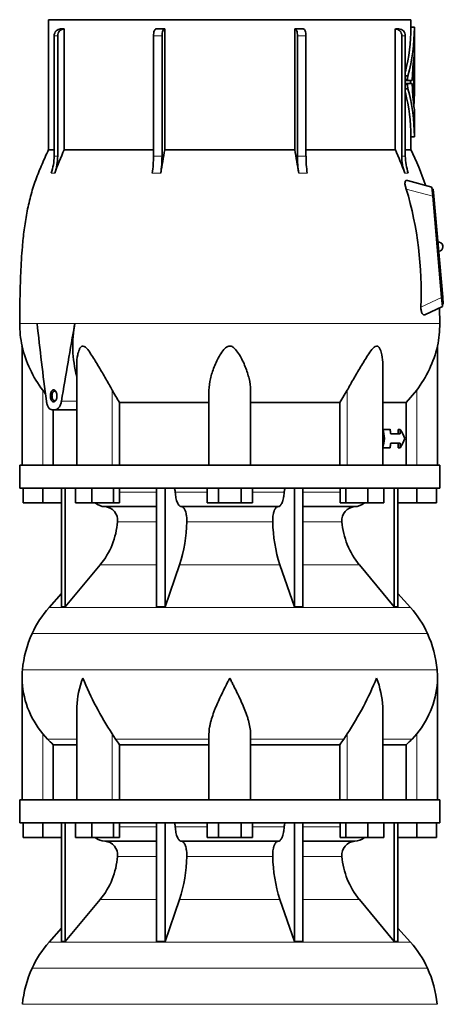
# Model space of a CAD drawing. Header units: millimetres. Extents: x 148 to 904, y -3800 to 2451.
# Tile 27 of 28: x 626 to 810, y 1619 to 2046. Entities that reach past the tile are written whole.
import ezdxf

# ---------------------------------------------------------------- set-up
doc = ezdxf.new("R2010")
doc.units = ezdxf.units.MM
doc.layers.add('VSI134_DIFFUSORE', color=7, linetype='Continuous')
doc.layers.add('VSI134_TESTATA', color=7, linetype='Continuous')

# ---------------------------------------------------------------- blocks, each defined once
blk = doc.blocks.new('SE3')
at = {"layer": 'VSI134_DIFFUSORE', "color": 7, "linetype": 'Continuous', "lineweight": 35}
for p, q in [((808.29, 1852.68), (626.29, 1852.68)), ((626.29, 1852.68), (626.29, 1842.68)), ((808.29, 1842.68), (808.29, 1852.68)), ((626.29, 1842.68), (808.29, 1842.68)), ((627.79, 1836.28), (627.79, 1842.68)), ((627.79, 1836.28), (627.79, 1842.68)), ((636.29, 1836.28), (636.29, 1842.68)), ((644.46, 1842.68), (644.46, 1791.23)), ((645.99, 1842.68), (645.99, 1791.23)), ((650.53, 1836.28), (650.53, 1842.68)), ((657.47, 1836.28), (657.47, 1842.68)), ((666.95, 1836.28), (666.95, 1842.68)), ((669.49, 1836.28), (669.49, 1842.68)), ((685.59, 1842.68), (685.59, 1791.23)), ((689.28, 1842.68), (689.28, 1791.23)), ((707.47, 1836.28), (707.47, 1842.68)), ((712.38, 1836.28), (712.38, 1842.68)), ((722.19, 1836.28), (722.19, 1842.68)), ((727.1, 1836.28), (727.1, 1842.68)), ((745.29, 1842.68), (745.29, 1791.23)), ((748.98, 1842.68), (748.98, 1791.23)), ((765.08, 1836.28), (765.08, 1842.68)), ((767.62, 1836.28), (767.62, 1842.68)), ((777.1, 1836.28), (777.1, 1842.68)), ((784.04, 1836.28), (784.04, 1842.68)), ((788.58, 1842.68), (788.58, 1791.23)), ((790.11, 1842.68), (790.11, 1791.23)), ((798.29, 1836.28), (798.29, 1842.68)), ((806.79, 1836.28), (806.79, 1842.68)), ((636.29, 1836.28), (627.79, 1836.28)), ((644.46, 1836.28), (636.29, 1836.28)), ((657.47, 1836.28), (650.53, 1836.28)), ((666.95, 1836.28), (657.47, 1836.28)), ((663.11, 1834.68), (685.59, 1834.68)), ((669.49, 1836.28), (666.95, 1836.28)), ((696.38, 1834.68), (738.2, 1834.68)), ((712.38, 1836.28), (707.47, 1836.28)), ((722.19, 1836.28), (712.38, 1836.28)), ((727.1, 1836.28), (722.19, 1836.28)), ((748.98, 1834.68), (771.46, 1834.68)), ((767.62, 1836.28), (765.08, 1836.28)), ((777.1, 1836.28), (767.62, 1836.28)), ((784.04, 1836.28), (777.1, 1836.28)), ((798.29, 1836.28), (790.11, 1836.28)), ((806.79, 1836.28), (798.29, 1836.28)), ((645.99, 1791.23), (661.14, 1809.44)), ((689.28, 1791.23), (695.56, 1809.44)), ((739.01, 1809.44), (745.29, 1791.23)), ((773.43, 1809.44), (788.58, 1791.23)), ((644.46, 1797), (638.99, 1790.93)), ((795.58, 1790.93), (790.11, 1797)), ((644.46, 1791.23), (645.99, 1791.23)), ((685.59, 1791.23), (689.28, 1791.23)), ((745.29, 1791.23), (748.98, 1791.23)), ((788.58, 1791.23), (790.11, 1791.23)), ((627.29, 1760.42), (627.29, 1707.68)), ((807.29, 1707.68), (807.29, 1760.42)), ((651.01, 1747.04), (651.01, 1707.68)), ((783.56, 1707.68), (783.56, 1747.04)), ((638.3, 1733.98), (636.29, 1736.28)), ((667.8, 1733.98), (666.37, 1736.28)), ((708.29, 1707.68), (708.29, 1736.28)), ((726.29, 1707.68), (726.29, 1736.28)), ((768.2, 1736.28), (766.78, 1733.98)), ((798.29, 1736.28), (796.28, 1733.98)), ((640.81, 1731.54), (651.01, 1731.54)), ((640.81, 1707.68), (640.81, 1731.54)), ((669.58, 1731.54), (708.29, 1731.54)), ((669.58, 1707.68), (669.58, 1731.54)), ((726.29, 1731.54), (765, 1731.54)), ((765, 1731.54), (765, 1707.68)), ((783.56, 1731.54), (793.76, 1731.54)), ((793.76, 1731.54), (793.76, 1707.68)), ((808.29, 1707.68), (626.29, 1707.68)), ((626.29, 1707.68), (626.29, 1697.68)), ((808.29, 1697.68), (808.29, 1707.68)), ((626.29, 1697.68), (808.29, 1697.68)), ((627.79, 1691.28), (627.79, 1697.68)), ((627.79, 1691.28), (627.79, 1697.68)), ((636.29, 1691.28), (636.29, 1697.68)), ((644.46, 1697.68), (644.46, 1646.23)), ((645.99, 1697.68), (645.99, 1646.23)), ((650.53, 1691.28), (650.53, 1697.68)), ((657.47, 1691.28), (657.47, 1697.68)), ((666.95, 1691.28), (666.95, 1697.68)), ((669.49, 1691.28), (669.49, 1697.68)), ((685.59, 1697.68), (685.59, 1646.23)), ((689.28, 1697.68), (689.28, 1646.23)), ((707.47, 1691.28), (707.47, 1697.68)), ((712.38, 1691.28), (712.38, 1697.68)), ((722.19, 1691.28), (722.19, 1697.68)), ((727.1, 1691.28), (727.1, 1697.68)), ((745.29, 1697.68), (745.29, 1646.23)), ((748.98, 1697.68), (748.98, 1646.23)), ((765.08, 1691.28), (765.08, 1697.68)), ((767.62, 1691.28), (767.62, 1697.68)), ((777.1, 1691.28), (777.1, 1697.68)), ((784.04, 1691.28), (784.04, 1697.68)), ((788.58, 1697.68), (788.58, 1646.23)), ((790.11, 1697.68), (790.11, 1646.23)), ((798.29, 1691.28), (798.29, 1697.68)), ((806.79, 1691.28), (806.79, 1697.68)), ((636.29, 1691.28), (627.79, 1691.28)), ((644.46, 1691.28), (636.29, 1691.28)), ((657.47, 1691.28), (650.53, 1691.28)), ((666.95, 1691.28), (657.47, 1691.28)), ((663.11, 1689.68), (685.59, 1689.68)), ((669.49, 1691.28), (666.95, 1691.28)), ((696.38, 1689.68), (738.2, 1689.68)), ((712.38, 1691.28), (707.47, 1691.28)), ((722.19, 1691.28), (712.38, 1691.28)), ((727.1, 1691.28), (722.19, 1691.28)), ((748.98, 1689.68), (771.46, 1689.68)), ((767.62, 1691.28), (765.08, 1691.28)), ((777.1, 1691.28), (767.62, 1691.28)), ((784.04, 1691.28), (777.1, 1691.28)), ((798.29, 1691.28), (790.11, 1691.28)), ((806.79, 1691.28), (798.29, 1691.28)), ((645.99, 1646.23), (661.14, 1664.44)), ((689.28, 1646.23), (695.56, 1664.44)), ((739.01, 1664.44), (745.29, 1646.23)), ((773.43, 1664.44), (788.58, 1646.23)), ((644.46, 1652), (638.99, 1645.93)), ((795.58, 1645.93), (790.11, 1652)), ((644.46, 1646.23), (645.99, 1646.23)), ((685.59, 1646.23), (689.28, 1646.23)), ((745.29, 1646.23), (748.98, 1646.23)), ((788.58, 1646.23), (790.11, 1646.23))]:
    blk.add_line(p, q, dxfattribs=at)
at = {"layer": 'VSI134_DIFFUSORE', "color": 4, "linetype": 'Continuous', "lineweight": 9}
for p, q in [((669.49, 1840.91), (685.59, 1840.91)), ((693.71, 1840.91), (707.47, 1840.91)), ((727.1, 1840.91), (740.86, 1840.91)), ((748.98, 1840.91), (765.08, 1840.91)), ((685.59, 1828.14), (668.66, 1828.14)), ((735.9, 1828.14), (698.68, 1828.14)), ((765.91, 1828.14), (748.98, 1828.14)), ((661.14, 1809.44), (685.59, 1809.44)), ((695.56, 1809.44), (739.01, 1809.44)), ((748.98, 1809.44), (773.43, 1809.44)), ((638.99, 1790.93), (795.58, 1790.93)), ((802.95, 1779.67), (631.62, 1779.67)), ((627.46, 1764.04), (807.11, 1764.04)), ((636.29, 1707.68), (636.29, 1736.28)), ((651.01, 1733.98), (638.3, 1733.98)), ((666.37, 1707.68), (666.37, 1736.28)), ((708.29, 1733.98), (667.8, 1733.98)), ((726.29, 1733.98), (766.78, 1733.98)), ((768.2, 1707.68), (768.2, 1736.28)), ((783.56, 1733.98), (796.28, 1733.98)), ((798.29, 1707.68), (798.29, 1736.28)), ((669.49, 1695.91), (685.59, 1695.91)), ((693.71, 1695.91), (707.47, 1695.91)), ((727.1, 1695.91), (740.86, 1695.91)), ((748.98, 1695.91), (765.08, 1695.91)), ((685.59, 1683.14), (668.66, 1683.14)), ((735.9, 1683.14), (698.68, 1683.14)), ((765.91, 1683.14), (748.98, 1683.14)), ((661.14, 1664.44), (685.59, 1664.44)), ((695.56, 1664.44), (739.01, 1664.44)), ((748.98, 1664.44), (773.43, 1664.44)), ((638.99, 1645.93), (795.58, 1645.93)), ((802.95, 1634.67), (631.62, 1634.67)), ((627.46, 1619.04), (807.11, 1619.04))]:
    blk.add_line(p, q, dxfattribs=at)
at = {"layer": 'VSI134_DIFFUSORE', "color": 7, "linetype": 'Continuous', "lineweight": 35}
for centre, radius, start, end in [((663.34, 1841.36), 6.68, 230.2819, 268.0094), ((662.83, 1828.82), 5.87, 353.3223, 87.2173), ((771.72, 1828.84), 5.85, 92.5772, 186.8833), ((771.22, 1841.37), 6.69, 272.0607, 309.722), ((635.35, 1830.66), 33.4, 320.5472, 355.6594), ((633.72, 1829.34), 64.97, 342.1602, 358.9354), ((802.36, 1829.59), 66.48, 181.2569, 197.6475), ((799.32, 1830.71), 33.51, 184.3996, 219.3938), ((671.69, 1761.48), 44, 138, 155.5912), ((762.89, 1761.48), 44, 24.4088, 42), ((676.24, 1759.42), 49, 155.5912, 174.5826), ((758.33, 1759.42), 49, 5.4174, 24.4088), ((665.79, 1760.41), 38.5, 174.5826, 180.0016), ((768.79, 1760.41), 38.5, 359.9671, 5.4174), ((665.94, 1761.08), 38.66, 180.9958, 219.9106), ((779.47, 1811.35), 135.74, 202.0412, 213.5763), ((655.1, 1811.35), 135.74, 326.4237, 337.9588), ((768.63, 1761.08), 38.66, 320.0894, 359.0042), ((700.91, 1756.2), 39.88, 213.8582, 218.2062), ((733.66, 1756.2), 39.88, 321.7938, 326.1418), ((663.34, 1696.36), 6.68, 230.2819, 268.0094), ((662.83, 1683.82), 5.87, 353.3223, 87.2173), ((771.72, 1683.84), 5.85, 92.5772, 186.8833), ((771.22, 1696.37), 6.69, 272.0607, 309.722), ((635.35, 1685.66), 33.4, 320.5472, 355.6594), ((633.72, 1684.34), 64.97, 342.1602, 358.9354), ((802.36, 1684.59), 66.48, 181.2569, 197.6475), ((799.32, 1685.71), 33.51, 184.3996, 219.3938), ((671.69, 1616.48), 44, 138, 155.5912), ((762.89, 1616.48), 44, 24.4088, 42), ((676.24, 1614.42), 49, 155.5912, 174.5826), ((758.33, 1614.42), 49, 5.4174, 24.4088)]:
    blk.add_arc(centre, radius, start, end, dxfattribs=at)
for points, knots in [([(692.95, 1842.68), (693, 1842.68), (693.05, 1842.67), (693.14, 1842.63), (693.18, 1842.6), (693.31, 1842.47), (693.39, 1842.34), (693.53, 1842.01), (693.59, 1841.82), (693.68, 1841.39), (693.7, 1841.15), (693.71, 1840.91)], [0, 0, 0, 0, 0.125, 0.125, 0.25, 0.25, 0.5, 0.5, 0.75, 0.75, 1, 1, 1, 1]), ([(696.38, 1834.68), (696.22, 1834.68), (696.05, 1834.72), (695.81, 1834.84), (695.73, 1834.89), (695.58, 1835), (695.5, 1835.07), (695.27, 1835.29), (695.12, 1835.48), (694.84, 1835.93), (694.71, 1836.18), (694.47, 1836.74), (694.36, 1837.06), (694.16, 1837.73), (694.07, 1838.09), (693.92, 1838.84), (693.86, 1839.24), (693.77, 1840.06), (693.73, 1840.48), (693.71, 1840.91)], [0, 0, 0, 0, 0.125, 0.125, 0.1875, 0.1875, 0.25, 0.25, 0.375, 0.375, 0.5, 0.5, 0.625, 0.625, 0.75, 0.75, 0.875, 0.875, 1, 1, 1, 1]), ([(740.86, 1840.91), (740.84, 1840.48), (740.81, 1840.06), (740.74, 1839.45), (740.71, 1839.25), (740.65, 1838.86), (740.61, 1838.66), (740.5, 1838.09), (740.41, 1837.74), (740.27, 1837.23), (740.21, 1837.07), (740.1, 1836.76), (740.04, 1836.61), (739.86, 1836.18), (739.73, 1835.93), (739.45, 1835.49), (739.3, 1835.3), (739, 1834.99), (738.84, 1834.88), (738.52, 1834.72), (738.36, 1834.68), (738.2, 1834.68)], [0, 0, 0, 0, 0.125, 0.125, 0.1875, 0.1875, 0.25, 0.25, 0.375, 0.375, 0.4375, 0.4375, 0.5, 0.5, 0.625, 0.625, 0.75, 0.75, 0.875, 0.875, 1, 1, 1, 1]), ([(740.86, 1840.91), (740.87, 1841.15), (740.9, 1841.38), (740.96, 1841.71), (740.99, 1841.81), (741.04, 1842), (741.07, 1842.09), (741.14, 1842.26), (741.18, 1842.33), (741.26, 1842.45), (741.3, 1842.51), (741.39, 1842.6), (741.44, 1842.63), (741.53, 1842.67), (741.57, 1842.68), (741.62, 1842.68)], [0, 0, 0, 0, 0.25, 0.25, 0.375, 0.375, 0.5, 0.5, 0.625, 0.625, 0.75, 0.75, 0.875, 0.875, 1, 1, 1, 1]), ([(696.38, 1834.68), (696.46, 1834.68), (696.54, 1834.67), (696.7, 1834.63), (696.78, 1834.6), (697.01, 1834.47), (697.16, 1834.34), (697.45, 1834.01), (697.59, 1833.8), (697.78, 1833.44), (697.85, 1833.31), (697.97, 1833.03), (698.02, 1832.88), (698.19, 1832.43), (698.28, 1832.09), (698.4, 1831.56), (698.44, 1831.37), (698.51, 1830.99), (698.54, 1830.8), (698.61, 1830.21), (698.65, 1829.8), (698.69, 1828.97), (698.69, 1828.55), (698.68, 1828.14)], [0, 0, 0, 0, 0.0625, 0.0625, 0.125, 0.125, 0.25, 0.25, 0.375, 0.375, 0.4375, 0.4375, 0.5, 0.5, 0.625, 0.625, 0.6875, 0.6875, 0.75, 0.75, 0.875, 0.875, 1, 1, 1, 1]), ([(735.9, 1828.14), (735.88, 1828.55), (735.89, 1828.97), (735.92, 1829.59), (735.93, 1829.79), (735.96, 1830.2), (735.99, 1830.4), (736.06, 1830.99), (736.13, 1831.37), (736.25, 1831.91), (736.3, 1832.08), (736.39, 1832.42), (736.49, 1832.74), (736.61, 1833.03), (736.72, 1833.31), (736.79, 1833.44), (736.98, 1833.8), (737.12, 1834.01), (737.41, 1834.34), (737.57, 1834.47), (737.88, 1834.64), (738.04, 1834.68), (738.2, 1834.68)], [0, 0, 0, 0, 0.125, 0.125, 0.1875, 0.1875, 0.25, 0.25, 0.375, 0.375, 0.4375, 0.4375, 0.5, 0.5625, 0.5625, 0.625, 0.625, 0.75, 0.75, 0.875, 0.875, 1, 1, 1, 1]), ([(651.01, 1747.03), (651.01, 1747.36), (651.02, 1747.68), (651.17, 1752.05), (652.15, 1756.26), (653.65, 1760.41)], [0.4601729, 0.4601729, 0.4601729, 0.4601729, 0.5, 0.5, 1, 1, 1, 1]), ([(708.29, 1736.28), (708.29, 1737.2), (708.38, 1738.13), (708.62, 1739.58), (708.71, 1740.07), (708.93, 1741.04), (709.06, 1741.53), (709.47, 1743.01), (709.79, 1744), (710.34, 1745.5), (710.53, 1746.01), (710.92, 1747.03), (711.13, 1747.54), (712.21, 1750.1), (713.16, 1752.14), (714.67, 1755.23), (715.18, 1756.25), (715.96, 1757.81), (716.23, 1758.33), (716.62, 1759.11), (716.82, 1759.5), (717.02, 1759.89), (717.15, 1760.15), (717.22, 1760.28), (717.29, 1760.41)], [0, 0, 0, 0, 0.125, 0.125, 0.1875, 0.1875, 0.25, 0.25, 0.375, 0.375, 0.4375, 0.4375, 0.5, 0.5, 0.75, 0.75, 0.875, 0.875, 0.9375, 0.9375, 0.96875, 0.984375, 0.984375, 1, 1, 1, 1]), ([(726.29, 1736.28), (726.29, 1737.2), (726.2, 1738.13), (725.88, 1740.03), (725.66, 1741), (725.25, 1742.48), (725.1, 1742.98), (724.78, 1743.98), (724.61, 1744.48), (724.07, 1745.99), (723.67, 1746.99), (722.82, 1749.02), (722.37, 1750.04), (721.43, 1752.09), (720.93, 1753.13), (719.92, 1755.21), (719.4, 1756.24), (718.61, 1757.8), (718.35, 1758.32), (717.95, 1759.1), (717.82, 1759.37), (717.55, 1759.89), (717.42, 1760.15), (717.29, 1760.41)], [0, 0, 0, 0, 0.125, 0.125, 0.25, 0.25, 0.3125, 0.3125, 0.375, 0.375, 0.5, 0.5, 0.625, 0.625, 0.75, 0.75, 0.875, 0.875, 0.9375, 0.9375, 0.96875, 0.96875, 1, 1, 1, 1]), ([(783.56, 1747.03), (783.56, 1747.36), (783.56, 1747.68), (783.41, 1752.05), (782.42, 1756.26), (780.93, 1760.41)], [0.4601729, 0.4601729, 0.4601729, 0.4601729, 0.5, 0.5, 1, 1, 1, 1]), ([(692.95, 1697.68), (693, 1697.68), (693.05, 1697.67), (693.14, 1697.63), (693.18, 1697.6), (693.31, 1697.47), (693.39, 1697.34), (693.53, 1697.01), (693.59, 1696.82), (693.68, 1696.39), (693.7, 1696.15), (693.71, 1695.91)], [0, 0, 0, 0, 0.125, 0.125, 0.25, 0.25, 0.5, 0.5, 0.75, 0.75, 1, 1, 1, 1]), ([(696.38, 1689.68), (696.22, 1689.68), (696.05, 1689.72), (695.81, 1689.84), (695.73, 1689.89), (695.58, 1690), (695.5, 1690.07), (695.27, 1690.29), (695.12, 1690.48), (694.84, 1690.93), (694.71, 1691.18), (694.47, 1691.74), (694.36, 1692.06), (694.16, 1692.73), (694.07, 1693.09), (693.92, 1693.84), (693.86, 1694.24), (693.77, 1695.06), (693.73, 1695.48), (693.71, 1695.91)], [0, 0, 0, 0, 0.125, 0.125, 0.1875, 0.1875, 0.25, 0.25, 0.375, 0.375, 0.5, 0.5, 0.625, 0.625, 0.75, 0.75, 0.875, 0.875, 1, 1, 1, 1]), ([(740.86, 1695.91), (740.84, 1695.48), (740.81, 1695.06), (740.74, 1694.45), (740.71, 1694.25), (740.65, 1693.86), (740.61, 1693.66), (740.5, 1693.09), (740.41, 1692.74), (740.27, 1692.23), (740.21, 1692.07), (740.1, 1691.76), (740.04, 1691.61), (739.86, 1691.18), (739.73, 1690.93), (739.45, 1690.49), (739.3, 1690.3), (739, 1689.99), (738.84, 1689.88), (738.52, 1689.72), (738.36, 1689.68), (738.2, 1689.68)], [0, 0, 0, 0, 0.125, 0.125, 0.1875, 0.1875, 0.25, 0.25, 0.375, 0.375, 0.4375, 0.4375, 0.5, 0.5, 0.625, 0.625, 0.75, 0.75, 0.875, 0.875, 1, 1, 1, 1]), ([(740.86, 1695.91), (740.87, 1696.15), (740.9, 1696.38), (740.96, 1696.71), (740.99, 1696.81), (741.04, 1697), (741.07, 1697.09), (741.14, 1697.26), (741.18, 1697.33), (741.26, 1697.45), (741.3, 1697.51), (741.39, 1697.6), (741.44, 1697.63), (741.53, 1697.67), (741.57, 1697.68), (741.62, 1697.68)], [0, 0, 0, 0, 0.25, 0.25, 0.375, 0.375, 0.5, 0.5, 0.625, 0.625, 0.75, 0.75, 0.875, 0.875, 1, 1, 1, 1]), ([(696.38, 1689.68), (696.46, 1689.68), (696.54, 1689.67), (696.7, 1689.63), (696.78, 1689.6), (697.01, 1689.47), (697.16, 1689.34), (697.45, 1689.01), (697.59, 1688.8), (697.78, 1688.44), (697.85, 1688.31), (697.97, 1688.03), (698.02, 1687.88), (698.19, 1687.43), (698.28, 1687.09), (698.4, 1686.56), (698.44, 1686.37), (698.51, 1685.99), (698.54, 1685.8), (698.61, 1685.21), (698.65, 1684.8), (698.69, 1683.97), (698.69, 1683.55), (698.68, 1683.14)], [0, 0, 0, 0, 0.0625, 0.0625, 0.125, 0.125, 0.25, 0.25, 0.375, 0.375, 0.4375, 0.4375, 0.5, 0.5, 0.625, 0.625, 0.6875, 0.6875, 0.75, 0.75, 0.875, 0.875, 1, 1, 1, 1]), ([(735.9, 1683.14), (735.88, 1683.55), (735.89, 1683.97), (735.92, 1684.59), (735.93, 1684.79), (735.96, 1685.2), (735.99, 1685.4), (736.06, 1685.99), (736.13, 1686.37), (736.25, 1686.91), (736.3, 1687.08), (736.39, 1687.42), (736.49, 1687.74), (736.61, 1688.03), (736.72, 1688.31), (736.79, 1688.44), (736.98, 1688.8), (737.12, 1689.01), (737.41, 1689.34), (737.57, 1689.47), (737.88, 1689.64), (738.04, 1689.68), (738.2, 1689.68)], [0, 0, 0, 0, 0.125, 0.125, 0.1875, 0.1875, 0.25, 0.25, 0.375, 0.375, 0.4375, 0.4375, 0.5, 0.5625, 0.5625, 0.625, 0.625, 0.75, 0.75, 0.875, 0.875, 1, 1, 1, 1])]:
    blk.add_open_spline(points, degree=3, knots=knots, dxfattribs=at)
for points in [[(640.81, 1731.54), (639.94, 1732.32), (639.1, 1733.14), (638.3, 1733.98)], [(796.28, 1733.98), (795.47, 1733.14), (794.63, 1732.32), (793.76, 1731.54)]]:
    blk.add_open_spline(points, degree=3, dxfattribs=at)
at = {"layer": 'VSI134_TESTATA', "color": 7, "linetype": 'Continuous', "lineweight": 35}
for p, q in [((795.79, 2045.68), (638.79, 2045.68)), ((638.79, 2045.68), (638.79, 1989.34)), ((795.79, 2042.47), (795.79, 2045.68)), ((644.02, 2041.68), (645.55, 2041.68)), ((645.55, 2041.68), (645.55, 1989.34)), ((689.1, 2041.68), (689.1, 1989.34)), ((745.47, 1989.34), (745.47, 2041.68)), ((789.02, 1989.34), (789.02, 2041.68)), ((797.31, 2042.47), (795.79, 2042.47)), ((797.29, 2030.61), (797.29, 2042.47)), ((641.22, 1986.57), (641.22, 2038.68)), ((642.76, 2038.68), (642.76, 1986.57)), ((684.25, 1986.57), (684.25, 2038.68)), ((687.95, 2038.68), (687.95, 1986.57)), ((746.63, 1986.57), (746.63, 2038.68)), ((750.32, 2038.68), (750.32, 1986.57)), ((791.82, 1986.57), (791.82, 2038.68)), ((793.35, 2038.68), (793.35, 1986.57)), ((797.29, 2030.25), (797.29, 2030.25)), ((797.29, 2014.47), (797.29, 2030.25)), ((797.03, 2009.52), (797.03, 2025.26)), ((797.22, 2022.7), (797.22, 2023.21)), ((797.29, 2023.21), (797.22, 2023.21)), ((797.28, 2020.12), (797.28, 2022.71)), ((797.29, 2014.79), (797.29, 2025.09)), ((793.35, 2021.43), (794.48, 2021.43)), ((794.45, 2019.33), (793.35, 2019.33)), ((794.44, 2018.04), (793.35, 2018.04)), ((794.44, 2018.04), (796.3, 2018.04)), ((796.3, 2019.33), (794.45, 2019.33)), ((795.53, 2019.33), (795.53, 2018.04)), ((796.38, 2020.02), (796.38, 2019.8)), ((793.35, 2015.78), (794.49, 2015.78)), ((796.38, 2017.57), (796.38, 2017.35)), ((797.22, 2010.8), (797.22, 2017.58)), ((797.29, 1994.9), (797.29, 2006.71)), ((795.79, 1994.9), (797.31, 1994.9)), ((795.79, 1989.34), (795.79, 1994.9)), ((641.22, 1989.34), (638.79, 1989.34)), ((645.55, 1989.34), (684.25, 1989.34)), ((689.1, 1989.34), (745.47, 1989.34)), ((750.32, 1989.34), (789.02, 1989.34)), ((793.35, 1989.34), (795.79, 1989.34)), ((804.86, 1973.18), (794.23, 1976.03)), ((805.21, 1969.19), (804.86, 1973.18)), ((805.45, 1972.24), (804.95, 1972.19)), ((805.45, 1972.24), (805.71, 1969.25)), ((809.05, 1925.36), (805.21, 1969.19)), ((805.71, 1969.25), (809.54, 1925.42)), ((809.39, 1921.38), (809.05, 1925.36)), ((809.54, 1925.42), (809.8, 1922.43)), ((801.85, 1917.86), (809.39, 1921.38)), ((808.28, 1914.1), (808.21, 1920.82)), ((809.8, 1922.43), (809.31, 1922.38)), ((627.29, 1904.27), (627.29, 1852.68)), ((807.29, 1852.68), (807.29, 1904.27)), ((651.01, 1896.19), (651.01, 1852.68)), ((783.56, 1852.68), (783.56, 1896.2)), ((708.29, 1852.68), (708.29, 1885.15)), ((726.29, 1852.68), (726.29, 1885.15)), ((768.2, 1885.15), (765, 1879.87)), ((798.29, 1885.15), (793.76, 1879.87)), ((669.58, 1879.87), (708.29, 1879.87)), ((669.58, 1852.68), (669.58, 1879.87)), ((726.29, 1879.87), (765, 1879.87)), ((765, 1879.87), (765, 1852.68)), ((783.56, 1879.87), (793.76, 1879.87)), ((793.76, 1879.87), (793.76, 1852.68)), ((641.61, 1876.68), (640.34, 1876.68)), ((640.81, 1852.68), (640.81, 1876.68)), ((641.61, 1876.68), (651.01, 1876.68)), ((783.56, 1868.18), (783.63, 1868.18)), ((786.73, 1868.18), (783.63, 1868.18)), ((791.11, 1866.18), (787.06, 1866.18)), ((790.19, 1866.18), (790.19, 1868.18)), ((790.19, 1868.18), (791.11, 1868.18)), ((791.11, 1868.18), (791.11, 1866.18)), ((783.56, 1864.18), (784.4, 1864.18)), ((783.56, 1860.18), (783.63, 1860.18)), ((786.73, 1860.18), (783.63, 1860.18)), ((791.11, 1862.18), (787.06, 1862.18)), ((790.19, 1860.18), (790.19, 1862.18)), ((790.19, 1860.18), (791.11, 1860.18)), ((791.11, 1862.18), (791.11, 1860.18))]:
    blk.add_line(p, q, dxfattribs=at)
at = {"layer": 'VSI134_TESTATA', "color": 4, "linetype": 'Continuous', "lineweight": 9}
for p, q in [((797.29, 2042.32), (795.79, 2042.32)), ((642.76, 2038.68), (641.22, 2038.68)), ((687.95, 2038.68), (684.25, 2038.68)), ((750.32, 2038.68), (746.63, 2038.68)), ((793.35, 2038.68), (791.82, 2038.68)), ((797.03, 2025.26), (796.66, 2025.26)), ((797.04, 2025.65), (796.7, 2025.65)), ((797.27, 2023.1), (797.22, 2023.1)), ((797.27, 2025.09), (797.29, 2025.09)), ((794.31, 2019.88), (793.35, 2019.88)), ((794.3, 2017.53), (793.35, 2017.53)), ((797.29, 2014.79), (797.22, 2014.79)), ((797.29, 2014.43), (797.22, 2014.43)), ((797.29, 1995.04), (795.79, 1995.04)), ((640.3, 1979.24), (639.92, 1979.19)), ((640.3, 1979.24), (641.46, 1979.19)), ((684.63, 1979.24), (683.71, 1979.19)), ((684.63, 1979.24), (687.41, 1979.19)), ((748.08, 1979.24), (747.17, 1979.19)), ((748.08, 1979.24), (750.86, 1979.19)), ((793.5, 1979.24), (793.12, 1979.19)), ((793.5, 1979.24), (794.65, 1979.19)), ((805.21, 1969.19), (793.77, 1972.26)), ((805.71, 1969.25), (805.21, 1969.2)), ((800.06, 1921.17), (809.05, 1925.36)), ((809.54, 1925.42), (809.05, 1925.37)), ((634.19, 1914.11), (626.29, 1914.11)), ((633.83, 1914.1), (634.19, 1914.11)), ((634.19, 1914.11), (651.38, 1914.11)), ((651.38, 1914.1), (650.2, 1914.1)), ((651.38, 1914.1), (808.29, 1914.1)), ((636.29, 1852.68), (636.29, 1885.15)), ((639.58, 1882.68), (640.27, 1882.68)), ((666.37, 1852.68), (666.37, 1885.15)), ((768.2, 1852.68), (768.2, 1885.15)), ((798.29, 1852.68), (798.29, 1885.15)), ((644.4, 1880.39), (651.01, 1880.39))]:
    blk.add_line(p, q, dxfattribs=at)
at = {"layer": 'VSI134_TESTATA', "color": 7, "linetype": 'Continuous', "lineweight": 35}
for centre, radius, start, end in [((789.79, 689.25), 1352.43, 89.96758, 90.03242), ((715.2, 2042.7), 80.59, 345.9095, 359.7321), ((715.14, 2042.7), 82.15, 344.9898, 359.7358), ((803.06, 2042.36), 7.28, 179.1046, 180.2708), ((804.7, 2042.36), 7.42, 179.1214, 180.2657), ((884.12, 2018.06), 87.76, 172.0392, 178.7216), ((799.91, 2030.14), 2.62, 177.5536, 180.0422), ((801.5, 2025.29), 4.47, 175.3857, 180.3363), ((806.16, 2023.24), 8.94, 177.7058, 180.1487), ((801.57, 2019.86), 7.26, 167.5582, 179.8399), ((766.32, 2020.07), 30.96, 359.3581, 0.0868), ((716.86, 1994.74), 78.93, 0.2176, 14.2541), ((800.43, 2017.3), 6.14, 177.8102, 194.3701), ((716.83, 1994.74), 80.46, 0.2159, 15.1552), ((875.59, 2018.8), 79.22, 181.0495, 187.0172), ((805.89, 2017.61), 8.67, 177.5714, 180.174), ((473.58, 2014.54), 323.71, 359.9799, 0.044), ((790.04, 2010.75), 7.18, 357.0176, 0.3416), ((802.29, 2008.53), 5.22, 175.4684, 184.8086), ((823.41, 2011.27), 26.52, 186.8163, 187.4797), ((824.62, 2011.44), 27.74, 186.9326, 189.8061), ((804.88, 1995.01), 7.6, 179.748, 180.8649), ((851.64, 1900.27), 224.52, 156.6256, 159.4185), ((1132.49, 1910.01), 450.42, 169.8554, 171.1641), ((302.09, 1910.01), 450.42, 8.8359, 10.1446), ((582.93, 1900.27), 224.52, 20.5815, 23.3744), ((619.7, 1986.56), 21.52, 339.9832, 0.0362), ((621.23, 1986.56), 21.52, 339.9832, 0.0362), ((634.55, 1986.49), 49.7, 351.5576, 0.096), ((638.24, 1986.49), 49.7, 351.5576, 0.096), ((796.33, 1986.49), 49.7, 179.904, 188.4424), ((800.03, 1986.49), 49.7, 179.904, 188.4424), ((813.34, 1986.56), 21.52, 179.9638, 200.0168), ((814.87, 1986.56), 21.52, 179.9638, 200.0168), ((645.57, 1928.08), 154.64, 357.4417, 16.5999), ((807.63, 1947.33), 2, 0, 95), ((807.63, 1947.33), 2, 275, 0), ((675.15, 1914.1), 48.86, 179.997, 191.614), ((700.6, 1904.37), 51.33, 169.0652, 194.946), ((759.43, 1914.1), 48.86, 348.3836, 359.9992), ((677.54, 1916.25), 51.67, 193.411, 217.0092), ((757.03, 1916.25), 51.67, 322.9908, 346.589), ((709.18, 1907.48), 48.27, 207.5442, 214.882)]:
    blk.add_arc(centre, radius, start, end, dxfattribs=at)
at = {"layer": 'VSI134_TESTATA', "color": 4, "linetype": 'Continuous', "lineweight": 9}
for centre, radius, start, end in [((641.99, 1980.71), 5.91, 82.5651, 97.4349), ((686.1, 1952.29), 34.33, 86.9151, 93.0849), ((748.48, 1952.29), 34.33, 86.9151, 93.0849), ((792.58, 1980.71), 5.91, 82.5651, 97.4349)]:
    blk.add_arc(centre, radius, start, end, dxfattribs=at)
at = {"layer": 'VSI134_TESTATA', "color": 7, "linetype": 'Continuous', "lineweight": 35}
for centre, major_axis, ratio, start_param, end_param in [((644, 2038.68), (0, -3), 0.92388, 3.133099, 4.712389), ((645.53, 2038.68), (0, -3), 0.92388, 3.133099, 4.712389), ((685.4, 2038.68), (0, -3), 0.382683, 3.133099, 4.712389), ((689.09, 2038.68), (0, -3), 0.382683, 3.133099, 4.712389), ((745.48, 2038.68), (0, -3), 0.382683, 1.570796, 3.150087), ((749.17, 2038.68), (0, -3), 0.382683, 1.570796, 3.150087), ((789.05, 2038.68), (0, -3), 0.92388, 1.570796, 3.150087), ((790.58, 2038.68), (0, -3), 0.92388, 1.570796, 3.150087), ((717.29, 2030.77), (80, 0), 0.822826, 6.205393, 6.273677), ((659.59, 2026.27), (137.7, 0), 0.647529, 6.253187, 6.27423), ((667.19, 2024.29), (130.1, 0), 0.620738, 6.258543, 6.268388), ((668.35, 2020.42), (128.93, 0), 0.616282, 6.252338, 6.274414), ((717.29, 2014.46), (80, 0), 0.950793, 6.241621, 6.282699), ((682.16, 2012.73), (115.13, 0), 0.553416, -0.059599, -0.03695), ((717.29, 1858.02), (-52.11, 339.42), 0.219797, 1.371178, 1.471162), ((717.29, 1858.02), (52.11, 339.42), 0.219797, 1.438638, 1.538622), ((191.81, 1834.5), (445.66, -468.57), 0.868163, 0.929446, 0.936037), ((178, 1851.1), (455.99, -479.52), 0.868157, 0.904938, 0.908156), ((717.29, 1870.85), (77.41, -20.53), 0.467437, 0.355072, 0.451875), ((191.81, 1893.87), (445.65, 468.57), 0.868163, -0.936043, -0.929452), ((177.92, 1877.28), (456.13, 479.47), 0.86817, -0.907936, -0.904719), ((717.29, 1857.52), (77.41, 20.53), 0.467437, -0.451875, -0.355072)]:
    blk.add_ellipse(centre, major_axis=major_axis, ratio=ratio, start_param=start_param, end_param=end_param, dxfattribs=at)
for points in [[(685.41, 2041.68), (686.63, 2041.68), (687.86, 2041.68), (689.1, 2041.68)], [(745.47, 2041.68), (746.71, 2041.68), (747.95, 2041.68), (749.17, 2041.68)], [(795.79, 1994.9), (795.79, 1994.9), (795.79, 1994.95), (795.79, 1995.04)], [(802.12, 1973.94), (800.27, 1979.3), (798.15, 1984.44), (795.77, 1989.37)], [(637.38, 1883.73), (637.01, 1884.19), (636.64, 1884.67), (636.29, 1885.15)]]:
    blk.add_open_spline(points, degree=3, dxfattribs=at)
for points, knots in [([(797.29, 2030.66), (797.29, 2030.66), (797.28, 2030.64), (797.27, 2030.59), (797.26, 2030.5), (797.24, 2030.38), (797.21, 2030.27), (797.2, 2030.22)], [0.6502249, 0.6502249, 0.6502249, 0.6502249, 0.7175421, 0.7882055, 0.8589882, 0.9296666, 1, 1, 1, 1]), ([(797.23, 2030.31), (797.23, 2030.32), (797.23, 2030.34), (797.24, 2030.37), (797.24, 2030.42), (797.25, 2030.45), (797.25, 2030.48), (797.26, 2030.49)], [0.35528944, 0.35528944, 0.35528944, 0.35528944, 0.36068975, 0.38115758, 0.40116308, 0.42070184, 0.43976949, 0.43976949, 0.43976949, 0.43976949]), ([(797.25, 2022.3), (797.24, 2022.25), (797.24, 2022.21), (797.24, 2022.19), (797.23, 2022.21), (797.23, 2022.29), (797.22, 2022.35), (797.22, 2022.51), (797.22, 2022.6), (797.22, 2022.7)], [0, 0, 0, 0, 0.25, 0.25, 0.5, 0.5, 0.75, 0.75, 1, 1, 1, 1]), ([(797.28, 2022.71), (797.28, 2022.8), (797.28, 2022.89), (797.28, 2023.05), (797.28, 2023.12), (797.28, 2023.2), (797.28, 2023.21), (797.28, 2023.19), (797.27, 2023.16), (797.27, 2023.1)], [0, 0, 0, 0, 0.25, 0.25, 0.5, 0.5, 0.75, 0.75, 1, 1, 1, 1]), ([(797.28, 2025.47), (797.28, 2025.53), (797.28, 2025.57), (797.28, 2025.6), (797.29, 2025.58), (797.29, 2025.5), (797.29, 2025.44), (797.29, 2025.28), (797.29, 2025.18), (797.29, 2025.09)], [0, 0, 0, 0, 0.25, 0.25, 0.5, 0.5, 0.75, 0.75, 1, 1, 1, 1]), ([(794.44, 2018.04), (794.4, 2018.04), (794.37, 2017.99), (794.32, 2017.8), (794.3, 2017.67), (794.3, 2017.53)], [0, 0, 0, 0, 0.5, 0.5, 1, 1, 1, 1]), ([(794.31, 2019.88), (794.31, 2019.74), (794.32, 2019.59), (794.37, 2019.39), (794.41, 2019.33), (794.45, 2019.33)], [0, 0, 0, 0, 0.5, 0.5, 1, 1, 1, 1]), ([(796.3, 2019.33), (796.32, 2019.33), (796.34, 2019.37), (796.37, 2019.55), (796.38, 2019.67), (796.38, 2019.8)], [0, 0, 0, 0, 0.5, 0.5, 1, 1, 1, 1]), ([(796.38, 2017.57), (796.38, 2017.7), (796.37, 2017.82), (796.34, 2017.99), (796.32, 2018.04), (796.3, 2018.04)], [0, 0, 0, 0, 0.5, 0.5, 1, 1, 1, 1]), ([(797.03, 2009.52), (797.03, 2009.42), (797.03, 2009.33), (797.02, 2009.17), (797.01, 2009.11), (797, 2009.03), (796.99, 2009.01), (796.98, 2009.03), (796.97, 2009.06), (796.96, 2009.12)], [0, 0, 0, 0, 0.25, 0.25, 0.5, 0.5, 0.75, 0.75, 1, 1, 1, 1]), ([(638.8, 1989.37), (637.74, 1987.08), (635.91, 1983.06), (633.11, 1976.21), (630.89, 1969.14), (629.3, 1961.87), (628.17, 1954.59), (627.26, 1945.94), (626.66, 1936.02), (626.38, 1924.72), (626.32, 1917.97), (626.3, 1914.11)], [0, 0, 0, 0, 0.089325, 0.185259, 0.282183, 0.378715, 0.474216, 0.568888, 0.716715, 0.863376, 1, 1, 1, 1]), ([(793.77, 1972.26), (793.67, 1972.51), (793.59, 1972.77), (793.43, 1973.29), (793.36, 1973.56), (793.26, 1974.07), (793.23, 1974.32), (793.19, 1974.78), (793.2, 1974.99), (793.23, 1975.28), (793.25, 1975.36), (793.29, 1975.52), (793.32, 1975.59), (793.38, 1975.72), (793.42, 1975.78), (793.5, 1975.87), (793.54, 1975.91), (793.68, 1976.01), (793.78, 1976.05), (794, 1976.07), (794.11, 1976.06), (794.23, 1976.03)], [0, 0, 0, 0, 0.125, 0.125, 0.25, 0.25, 0.375, 0.375, 0.5, 0.5, 0.5625, 0.5625, 0.625, 0.625, 0.6875, 0.6875, 0.75, 0.75, 0.875, 0.875, 1, 1, 1, 1]), ([(801.85, 1917.86), (801.65, 1917.77), (801.45, 1917.75), (801.14, 1917.89), (801.04, 1917.95), (800.84, 1918.15), (800.75, 1918.27), (800.57, 1918.57), (800.48, 1918.75), (800.33, 1919.15), (800.27, 1919.38), (800.17, 1919.85), (800.13, 1920.11), (800.08, 1920.64), (800.06, 1920.9), (800.06, 1921.17)], [0, 0, 0, 0, 0.25, 0.25, 0.375, 0.375, 0.5, 0.5, 0.625, 0.625, 0.75, 0.75, 0.875, 0.875, 1, 1, 1, 1]), ([(651.01, 1896.19), (651.01, 1897.62), (651.13, 1899.04), (651.57, 1901.27), (651.8, 1902.1), (652.3, 1903.19), (652.5, 1903.54), (653, 1904.09), (653.33, 1904.28), (654.05, 1904.25), (654.43, 1904.04), (655.11, 1903.47), (655.43, 1903.12), (656.34, 1902), (656.89, 1901.18), (658.51, 1898.69), (659.55, 1896.95), (661.61, 1893.52), (662.62, 1891.82), (664.57, 1888.45), (665.53, 1886.76), (666.37, 1885.15)], [0.2713594, 0.2713594, 0.2713594, 0.2713594, 0.375, 0.375, 0.4375, 0.4375, 0.46875, 0.46875, 0.5, 0.5, 0.53125, 0.53125, 0.5625, 0.5625, 0.625, 0.625, 0.75, 0.75, 0.875, 0.875, 1, 1, 1, 1]), ([(726.29, 1885.15), (726.29, 1886.79), (726.05, 1888.45), (725.26, 1891.85), (724.7, 1893.59), (723.32, 1897.04), (722.52, 1898.76), (721, 1901.27), (720.45, 1902.1), (719.45, 1903.2), (719.08, 1903.55), (718.23, 1904.1), (717.73, 1904.29), (716.71, 1904.25), (716.23, 1904.04), (715.39, 1903.46), (715.04, 1903.11), (714.05, 1902), (713.51, 1901.17), (712.02, 1898.69), (711.22, 1896.97), (709.85, 1893.51), (709.3, 1891.81), (708.52, 1888.45), (708.29, 1886.77), (708.29, 1885.15)], [0, 0, 0, 0, 0.125, 0.125, 0.25, 0.25, 0.375, 0.375, 0.4375, 0.4375, 0.46875, 0.46875, 0.5, 0.5, 0.53125, 0.53125, 0.5625, 0.5625, 0.625, 0.625, 0.75, 0.75, 0.875, 0.875, 1, 1, 1, 1]), ([(783.56, 1896.2), (783.56, 1897.63), (783.45, 1899.04), (783, 1901.27), (782.78, 1902.1), (782.27, 1903.2), (782.08, 1903.55), (781.56, 1904.1), (781.24, 1904.29), (780.51, 1904.25), (780.14, 1904.04), (779.45, 1903.46), (779.14, 1903.11), (778.24, 1902), (777.68, 1901.17), (776.06, 1898.69), (775.03, 1896.97), (772.96, 1893.51), (771.95, 1891.81), (770, 1888.45), (769.04, 1886.77), (768.2, 1885.15)], [0.2714859, 0.2714859, 0.2714859, 0.2714859, 0.375, 0.375, 0.4375, 0.4375, 0.46875, 0.46875, 0.5, 0.5, 0.53125, 0.53125, 0.5625, 0.5625, 0.625, 0.625, 0.75, 0.75, 0.875, 0.875, 1, 1, 1, 1]), ([(639.58, 1882.68), (639.58, 1882.73), (639.58, 1882.81), (639.58, 1882.94), (639.59, 1883.06), (639.6, 1883.23), (639.63, 1883.44), (639.69, 1883.76), (639.8, 1884.14), (639.97, 1884.54), (640.18, 1884.86), (640.43, 1885.1), (640.69, 1885.25), (640.98, 1885.3), (641.26, 1885.25), (641.53, 1885.09), (641.78, 1884.85), (641.97, 1884.57), (642.1, 1884.31), (642.19, 1884.1), (642.26, 1883.88), (642.33, 1883.62), (642.38, 1883.34), (642.42, 1883.01), (642.42, 1882.79), (642.42, 1882.68)], [0, 0, 0, 0, 0.015529, 0.031061, 0.046634, 0.062286, 0.093574, 0.124778, 0.187255, 0.249886, 0.312707, 0.375618, 0.438647, 0.501816, 0.564875, 0.627704, 0.690659, 0.753928, 0.785507, 0.817229, 0.848504, 0.879754, 0.91981, 0.95967, 1, 1, 1, 1]), ([(642.42, 1882.68), (642.42, 1882.64), (642.42, 1882.56), (642.42, 1882.43), (642.41, 1882.3), (642.39, 1882.14), (642.36, 1881.93), (642.3, 1881.61), (642.18, 1881.23), (642, 1880.83), (641.77, 1880.51), (641.52, 1880.26), (641.24, 1880.11), (640.96, 1880.07), (640.68, 1880.12), (640.41, 1880.27), (640.17, 1880.52), (639.99, 1880.8), (639.87, 1881.06), (639.79, 1881.27), (639.73, 1881.49), (639.66, 1881.74), (639.61, 1882.03), (639.58, 1882.36), (639.58, 1882.57), (639.58, 1882.68)], [0, 0, 0, 0, 0.015529, 0.031061, 0.046634, 0.062286, 0.093574, 0.124778, 0.187254, 0.249885, 0.312705, 0.375618, 0.438648, 0.501817, 0.564876, 0.627705, 0.690661, 0.753931, 0.78551, 0.817232, 0.848506, 0.879756, 0.919811, 0.959671, 1, 1, 1, 1]), ([(640.27, 1882.68), (640.27, 1882.93), (640.32, 1883.42), (640.51, 1884.06), (640.81, 1884.54), (641.19, 1884.8), (641.6, 1884.79), (641.93, 1884.57), (642.11, 1884.34), (642.17, 1884.24)], [0, 0, 0, 0, 0.1111111, 0.2222222, 0.3333333, 0.4444444, 0.5555556, 0.6666667, 0.7314484, 0.7314484, 0.7314484, 0.7314484]), ([(642.17, 1881.13), (642.11, 1881.03), (641.93, 1880.79), (641.58, 1880.57), (641.17, 1880.58), (640.8, 1880.84), (640.5, 1881.33), (640.31, 1881.99), (640.27, 1882.45), (640.27, 1882.68)], [0.2647447, 0.2647447, 0.2647447, 0.2647447, 0.3333333, 0.4444444, 0.5555556, 0.6666667, 0.7777778, 0.8888889, 1, 1, 1, 1]), ([(640.34, 1876.68), (640.05, 1876.68), (639.76, 1876.77), (639.22, 1877.13), (638.98, 1877.38), (638.65, 1877.88), (638.55, 1878.07), (638.36, 1878.47), (638.28, 1878.68), (638.12, 1879.13), (638.06, 1879.37), (637.95, 1879.87), (637.9, 1880.13), (637.87, 1880.39)], [0, 0, 0, 0, 0.25, 0.25, 0.5, 0.5, 0.625, 0.625, 0.75, 0.75, 0.875, 0.875, 1, 1, 1, 1]), ([(644.4, 1880.39), (644.35, 1880.13), (644.3, 1879.87), (644.16, 1879.37), (644.09, 1879.13), (643.91, 1878.68), (643.8, 1878.46), (643.59, 1878.07), (643.47, 1877.89), (643.22, 1877.55), (643.08, 1877.4), (642.8, 1877.15), (642.66, 1877.04), (642.37, 1876.86), (642.22, 1876.8), (641.91, 1876.71), (641.76, 1876.68), (641.61, 1876.68)], [0, 0, 0, 0, 0.125, 0.125, 0.25, 0.25, 0.375, 0.375, 0.5, 0.5, 0.625, 0.625, 0.75, 0.75, 0.875, 0.875, 1, 1, 1, 1])]:
    blk.add_open_spline(points, degree=3, knots=knots, dxfattribs=at)

msp = doc.modelspace()

# ---------------------------------------------------------------- block references
msp.add_blockref('SE3', (0, 0))

doc.saveas('drawing.dxf')
